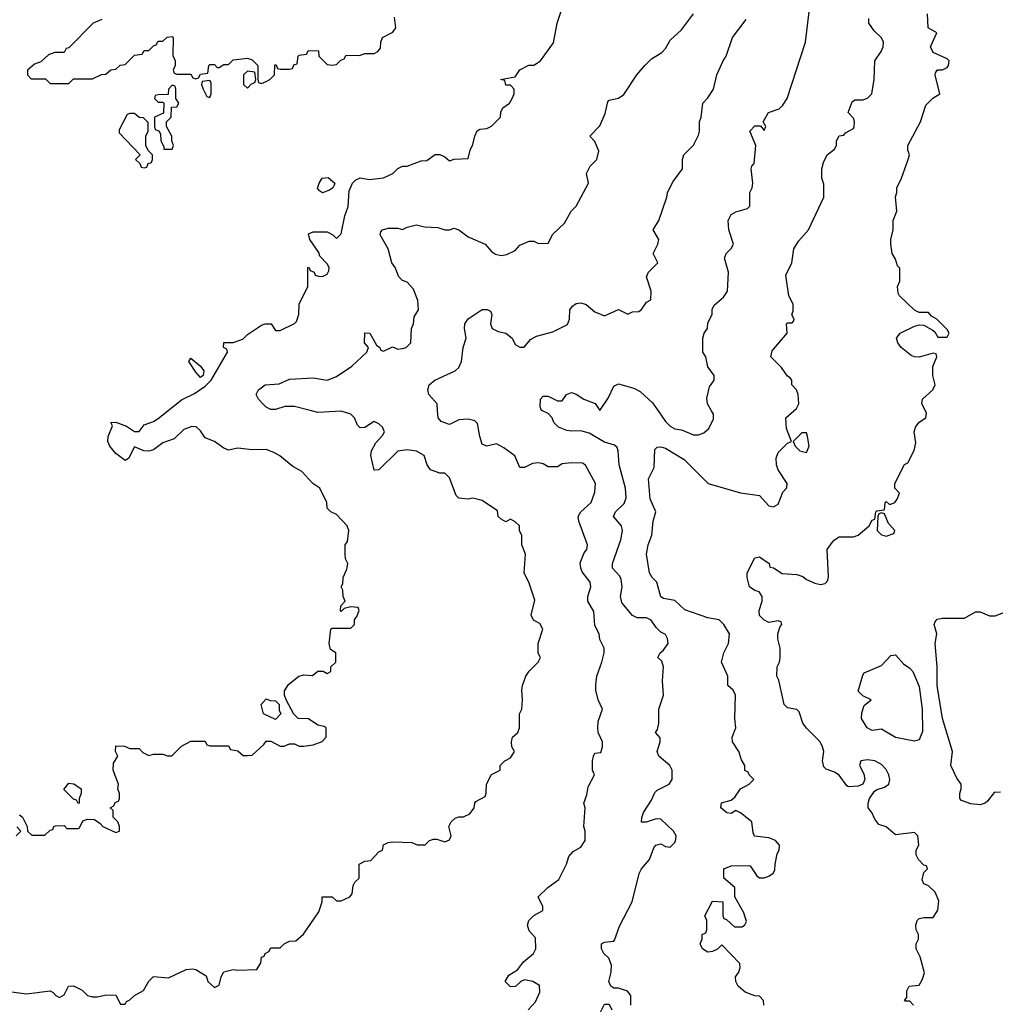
# Model space of a CAD drawing. Header units: inches. Extents: x 2348341 to 2479810, y 460419 to 613669.
# Tile 44 of 256: x 2403541 to 2407694, y 477473 to 481665. Entities that reach past the tile are written whole.
import ezdxf

# ---------------------------------------------------------------- set-up
doc = ezdxf.new("R2010")
doc.units = ezdxf.units.IN
doc.header["$MEASUREMENT"] = 0
doc.layers.add('C4407', color=7, linetype='Continuous')
doc.layers.add('C4408', color=7, linetype='Continuous')

msp = doc.modelspace()

# ---------------------------------------------------------------- linework, layer by layer
at = {"layer": 'C4407', "color": 2}
for points, elevation in [([(2403410, 477538.8), (2403570, 477517.3), (2403670.9, 477530.9), (2403683.6, 477523.6), (2403694, 477510), (2403710, 477502), (2403730, 477514), (2403748, 477550), (2403770, 477551.3), (2403806, 477534), (2403830, 477511.3), (2403850, 477504.7), (2403870, 477504.7), (2403910, 477514), (2403950, 477512), (2403970, 477474), (2403990, 477474), (2403995.3, 477484.7), (2404010, 477492), (2404029.1, 477510.9), (2404068.4, 477531.6), (2404090, 477572), (2404110, 477591.3), (2404174.6, 477585.4), (2404250, 477622), (2404276.4, 477623.6), (2404290, 477621), (2404334.8, 477594.8), (2404342, 477570), (2404370, 477544.7), (2404390, 477554), (2404399, 477590), (2404410, 477611), (2404450, 477621), (2404470, 477618), (2404550, 477622), (2404568, 477650), (2404570, 477674), (2404582, 477678), (2404586, 477690), (2404602, 477698), (2404610, 477714), (2404650, 477714), (2404666, 477730), (2404690, 477742), (2404716.4, 477743.6), (2404748.4, 477771.6), (2404813.6, 477866.4), (2404828, 477910), (2404828, 477930), (2404871.1, 477931.1), (2404890, 477914), (2404910, 477914), (2404946, 477930), (2404956.4, 477943.6), (2404960.4, 477979.6), (2404967.3, 477992.7), (2404986, 478010), (2404986, 478070), (2405010, 478082), (2405035.3, 478084.7), (2405070, 478122), (2405086, 478130), (2405090, 478152), (2405110, 478162), (2405130, 478164.7), (2405210, 478162), (2405232.7, 478152.7), (2405267.3, 478152.7), (2405286, 478170), (2405303.1, 478176.9), (2405316.9, 478176.9), (2405350, 478164.7), (2405370, 478174), (2405378, 478190), (2405368, 478230), (2405378, 478250), (2405394.6, 478265.4), (2405410, 478271.3), (2405430, 478271.3), (2405456.5, 478283.5), (2405475.3, 478310), (2405478, 478330), (2405483.1, 478336.9), (2405522, 478358), (2405527.3, 478372.7), (2405528.7, 478410), (2405549.1, 478450.9), (2405586, 478470), (2405586, 478490), (2405606, 478510), (2405630, 478522), (2405646, 478546), (2405648, 478550), (2405635.3, 478570), (2405634, 478590), (2405639, 478610), (2405662, 478630), (2405668.7, 478650), (2405668, 478710), (2405678, 478730), (2405682, 478770), (2405678, 478810), (2405682, 478830), (2405695.3, 478870), (2405710, 478892), (2405748, 478930), (2405758, 478950), (2405748.7, 478968.7), (2405748, 479010), (2405768, 479070), (2405754.6, 479094.6), (2405728.9, 479108.9), (2405718, 479130), (2405733.6, 479193.6), (2405710, 479266), (2405688, 479310), (2405694, 479390), (2405678, 479430), (2405678, 479470), (2405668.4, 479488.4), (2405668, 479510), (2405650, 479528), (2405630, 479538), (2405610, 479528), (2405590, 479538), (2405578, 479550), (2405574.6, 479574.6), (2405510, 479618), (2405470, 479628.7), (2405450, 479624), (2405410, 479628), (2405399, 479639), (2405370, 479715.3), (2405350, 479734), (2405330, 479734), (2405290, 479748.7), (2405275.3, 479770), (2405262, 479810), (2405230, 479828.7), (2405190, 479834), (2405151.1, 479828.9), (2405070, 479748.7), (2405050, 479748), (2405035.3, 479810), (2405038, 479830), (2405056.5, 479863.5), (2405085.6, 479894.4), (2405093.2, 479910), (2405085.2, 479930), (2405070, 479945.2), (2405050, 479954), (2405010, 479928.7), (2404990, 479928), (2404979, 479939), (2404966, 479970), (2404950, 479986), (2404910, 479998), (2404810, 479993), (2404782.8, 480000)], 118), ([(2403539.6, 478279.6), (2403552, 478270), (2403572, 478230), (2403574, 478210), (2403592.7, 478192.7), (2403647.3, 478192.7), (2403670, 478214), (2403682, 478218), (2403686, 478230), (2403692.7, 478232.7), (2403730, 478234), (2403742, 478222), (2403790, 478222), (2403795.3, 478224.7), (2403810, 478254), (2403830, 478262), (2403859.6, 478259.6), (2403883.6, 478243.6), (2403894, 478230), (2403950, 478204.7), (2403966, 478210), (2403966, 478230), (2403958, 478250), (2403938, 478270), (2403938, 478298), (2403926, 478310), (2403942, 478318), (2403947.3, 478332.7), (2403962, 478338), (2403966, 478350), (2403966, 478370), (2403958, 478390), (2403962, 478410), (2403938, 478470), (2403940.4, 478499.6), (2403958, 478530), (2403948, 478550), (2403950, 478574), (2403987.3, 478572.7), (2404010, 478562), (2404050, 478562), (2404065.4, 478545.4), (2404090, 478532), (2404110, 478538), (2404150, 478538), (2404170, 478531.3), (2404188.4, 478531.6), (2404230, 478572), (2404270, 478594), (2404330, 478594), (2404338, 478578), (2404350, 478574), (2404430, 478574), (2404438, 478558), (2404470, 478552), (2404492.7, 478532.7), (2404510, 478532), (2404530, 478534), (2404580.4, 478579.6), (2404590, 478594), (2404610, 478594), (2404650, 478572), (2404667.3, 478572.7), (2404690, 478582), (2404710, 478582), (2404730, 478572), (2404750, 478572), (2404790, 478578), (2404828.4, 478591.6), (2404846, 478610), (2404846, 478650), (2404836.4, 478656.4), (2404810, 478662), (2404770, 478688), (2404726, 478690), (2404708.4, 478708.4), (2404675.3, 478770), (2404668, 478790), (2404668.4, 478808.4), (2404685.6, 478834.4), (2404729.3, 478870.7), (2404750, 478876), (2404787.3, 478872.7), (2404810, 478892), (2404832, 478892), (2404850, 478882), (2404866, 478890), (2404866, 478910), (2404886, 478930), (2404886, 478970), (2404864, 478984), (2404858, 479010), (2404866, 479070), (2404870, 479074), (2404950, 479074), (2404966, 479090), (2404966, 479110), (2404976.4, 479123.6), (2404986, 479150), (2404982, 479162), (2404950, 479166), (2404922, 479158), (2404910, 479146), (2404906, 479150), (2404908, 479170), (2404926, 479190), (2404918, 479210), (2404916.4, 479236.4), (2404908.7, 479250), (2404916.4, 479263.6), (2404918, 479290), (2404934, 479326), (2404938, 479350), (2404928, 479370), (2404926, 479390), (2404926, 479430), (2404936.4, 479443.6), (2404942, 479490), (2404935.3, 479510), (2404890, 479558), (2404866, 479570), (2404850, 479586), (2404848, 479610), (2404818, 479670), (2404788, 479690), (2404742, 479742), (2404703.2, 479763.2), (2404648.9, 479808.9), (2404623.1, 479823.1), (2404590, 479835.3), (2404530, 479833.2), (2404470, 479840.9), (2404430, 479832.7), (2404410, 479841.2), (2404370, 479869.4), (2404330, 479885.2), (2404310, 479915.3), (2404292.1, 479932.1), (2404272.9, 479932.9), (2404239.9, 479920.1), (2404198.8, 479881.2), (2404150, 479863.7), (2404110, 479834), (2404090, 479827.6), (2404069.4, 479829.4), (2404030, 479846), (2404003.6, 479796.4), (2403990, 479788.7), (2403950, 479819), (2403924, 479850), (2403915.3, 479870), (2403918, 479890), (2403936.4, 479936.4), (2403928.7, 479950), (2403950, 479951), (2403994.9, 479934.9), (2404030, 479911.3), (2404050, 479912), (2404070, 479941), (2404110, 479954.8), (2404130, 479967.3), (2404171.1, 480000)], 122), ([(2405706, 477450), (2405736.4, 477483.6), (2405754.6, 477525.4), (2405753.6, 477553.6), (2405726, 477570), (2405690, 477578), (2405674, 477570), (2405651.6, 477548.4), (2405630, 477548), (2405608, 477570), (2405623.1, 477596.9), (2405660.4, 477619.6), (2405686, 477654), (2405728, 477690), (2405738, 477710), (2405736.4, 477756.4), (2405710, 477786), (2405702, 477810), (2405708.7, 477830), (2405729.3, 477850.7), (2405767.3, 477872.7), (2405768, 477890), (2405748.7, 477930), (2405788.7, 477970), (2405835.5, 478004.5), (2405868.7, 478070), (2405878, 478102), (2405896.4, 478123.6), (2405930, 478142), (2405948, 478170), (2405948, 478210), (2405942, 478230), (2405948, 478310), (2405942, 478330), (2405954.6, 478365.4), (2405960.4, 478399.6), (2405988, 478450), (2405979, 478470), (2405979, 478510), (2405984, 478530), (2405990, 478542), (2406014.6, 478545.4), (2406022, 478570), (2406022, 478590), (2406004, 478630), (2406002, 478650), (2406003.1, 478676.9), (2406022, 478730), (2406004, 478770), (2405994, 478810), (2405994, 478834), (2405997.2, 478870), (2406019, 478930), (2406029, 478970), (2406028.9, 478988.9), (2406010, 479026), (2406008, 479050), (2405990, 479086), (2405985.6, 479145.6), (2405959, 479190), (2405959, 479210), (2405972.7, 479250), (2405969, 479270), (2405935.1, 479315.1), (2405929.3, 479330), (2405926.8, 479353.2), (2405944.1, 479395.9), (2405955.3, 479410), (2405958, 479430), (2405921.2, 479530), (2405919, 479550), (2405929.4, 479570.6), (2405974, 479610), (2405990, 479654), (2405992.7, 479690), (2405950, 479768), (2405936.5, 479776.5), (2405890, 479779), (2405850, 479774), (2405830, 479762), (2405790, 479762), (2405770, 479774), (2405750, 479779), (2405724.5, 479775.5), (2405690, 479759), (2405670, 479758), (2405649, 479809), (2405602, 479842), (2405570, 479859), (2405530, 479849), (2405510, 479858), (2405499.3, 479890), (2405490, 479946), (2405478, 479958), (2405450, 479964), (2405410, 479962), (2405370, 479942), (2405334.6, 479954.6), (2405322, 479970), (2405320, 480000)], 114), ([(2406142, 477470), (2406142, 477510), (2406128.9, 477528.9), (2406090, 477542), (2406070, 477542), (2406058, 477550), (2406048.7, 477570), (2406059, 477610), (2406060.4, 477640.4), (2406048.9, 477668.9), (2406028, 477690), (2406018, 477710), (2406018, 477730), (2406030, 477738), (2406070, 477742), (2406073.6, 477746.4), (2406094.6, 477805.4), (2406148.7, 477910), (2406178, 478030), (2406188, 478050), (2406222, 478090), (2406240.2, 478139.8), (2406249.3, 478150.7), (2406270, 478156), (2406290, 478144.7), (2406310, 478142), (2406330, 478162), (2406334.6, 478174.6), (2406335.3, 478190), (2406324, 478210), (2406270, 478260.9), (2406250, 478262.7), (2406208, 478248), (2406188.4, 478248.4), (2406189.1, 478269.1), (2406197.2, 478290), (2406230, 478342), (2406244.7, 478375.3), (2406254.6, 478385.4), (2406306, 478410), (2406318, 478430), (2406318, 478470), (2406308, 478490), (2406262, 478530), (2406255.3, 478550), (2406268, 478590), (2406267.3, 478607.3), (2406248, 478630), (2406256.4, 478643.6), (2406262, 478670), (2406262, 478730), (2406282, 478790), (2406278, 478850), (2406282, 478910), (2406274, 478934), (2406258, 478950), (2406268, 478970), (2406280.4, 478979.6), (2406302, 479010), (2406299, 479030), (2406290, 479048), (2406270, 479058), (2406250, 479078), (2406229.1, 479109.1), (2406210, 479119), (2406170, 479119), (2406150, 479129), (2406112.1, 479172.1), (2406104.5, 479184.5), (2406099.3, 479210), (2406105.2, 479250), (2406102, 479282), (2406095.5, 479295.5), (2406064, 479330), (2406065.2, 479350), (2406099.5, 479450), (2406106.6, 479490), (2406102.7, 479510), (2406069.3, 479550), (2406078, 479570), (2406114.3, 479605.7), (2406122.9, 479630), (2406119.5, 479670), (2406092.3, 479770), (2406089.3, 479829.3), (2406084, 479844), (2406073.6, 479853.6), (2406030, 479866), (2405965.1, 479905.1), (2405930, 479915.1), (2405890, 479912.7), (2405870, 479916), (2405835.3, 479930), (2405815.3, 479950), (2405808, 479970), (2405790, 479988), (2405766, 480000)], 110), ([(2406708.7, 477470), (2406708, 477490), (2406690, 477508), (2406670, 477509), (2406630, 477525.2), (2406599, 477550), (2406589, 477570), (2406588.7, 477590), (2406602, 477610), (2406608, 477630), (2406607.3, 477647.3), (2406530, 477726), (2406511.6, 477708.4), (2406490, 477698), (2406470, 477695.3), (2406448, 477710), (2406438, 477730), (2406446, 477750), (2406446, 477770), (2406462, 477778), (2406466, 477790), (2406466, 477830), (2406458, 477850), (2406490, 477912), (2406534, 477910), (2406534, 477850), (2406538, 477838), (2406550, 477834), (2406583.6, 477803.6), (2406616.4, 477803.6), (2406628.4, 477811.6), (2406634.6, 477825.4), (2406623.1, 477863.1), (2406586, 477930), (2406586, 477970), (2406538, 478010), (2406538, 478050), (2406570, 478062.8), (2406643.6, 478063.6), (2406650, 478062), (2406679.6, 478019.6), (2406690, 478012), (2406710, 478011.3), (2406730, 478018), (2406749.1, 478030.9), (2406756, 478044), (2406757.2, 478070), (2406766, 478114), (2406774, 478130), (2406775.3, 478150), (2406758, 478170), (2406730, 478182), (2406668.9, 478188.9), (2406663.1, 478203.1), (2406658, 478250), (2406610, 478288.7), (2406590, 478298), (2406570, 478286), (2406552, 478288), (2406526, 478310), (2406529.3, 478330.7), (2406570, 478342), (2406585.2, 478354.8), (2406609.3, 478390.7), (2406646, 478410), (2406666, 478430), (2406646, 478450), (2406642, 478462), (2406628.4, 478468.4), (2406628, 478490), (2406613.6, 478513.6), (2406602, 478550), (2406575.3, 478590), (2406574, 478610), (2406589.2, 478650), (2406585.2, 478690), (2406588.9, 478788.9), (2406578, 478810), (2406555.3, 478830), (2406555.3, 478870), (2406529, 478930), (2406539, 478970), (2406559, 479010), (2406562, 479050), (2406538, 479090), (2406518, 479110), (2406470, 479119), (2406372.1, 479152.1), (2406330, 479192.3), (2406281.5, 479201.5), (2406270, 479208.7), (2406252.7, 479270), (2406233.2, 479290), (2406222.7, 479310), (2406209.2, 479390), (2406216, 479430), (2406232.7, 479470), (2406238, 479530), (2406248.7, 479570), (2406224.7, 479624.7), (2406218, 479710), (2406242, 479758), (2406245.2, 479834.8), (2406255.3, 479844.7), (2406270, 479846), (2406290, 479840.7), (2406370, 479793.4), (2406472, 479690), (2406609.3, 479650.7), (2406690, 479638.8), (2406730, 479596), (2406750, 479591.3), (2406770, 479602), (2406790, 479654), (2406807.3, 479672.7), (2406808, 479690), (2406769.4, 479749.4), (2406762.7, 479770), (2406762, 479798), (2406770, 479822), (2406810, 479862), (2406826, 479870), (2406804.7, 479924.7), (2406802, 479970), (2406836.5, 480000)], 106), ([(2406258.7, 480000), (2406290, 479954.8), (2406310, 479934.8), (2406330, 479922.8), (2406358.8, 479918.8), (2406410, 479898), (2406430, 479898), (2406454, 479906), (2406475.3, 479924.7), (2406494.6, 479965.4), (2406494.6, 479985.4), (2406486.1, 480000)], 110), ([(2407346, 477470), (2407330, 477486), (2407310, 477486), (2407308, 477490), (2407318, 477502), (2407318, 477530), (2407328, 477550), (2407370, 477554), (2407383.1, 477576.9), (2407392.9, 477607.1), (2407374.6, 477674.6), (2407358, 477710), (2407358, 477730), (2407368, 477750), (2407368, 477770), (2407358, 477790), (2407355.3, 477810), (2407362, 477830), (2407370, 477838), (2407390, 477842), (2407430, 477842), (2407450, 477874), (2407453.2, 477913.2), (2407438, 477950), (2407410, 477978), (2407390, 477986), (2407383.1, 478003.1), (2407390, 478034), (2407406, 478050), (2407402, 478062), (2407390, 478066), (2407368, 478090), (2407358, 478110), (2407358, 478130), (2407368.7, 478150), (2407364, 478190), (2407350, 478204), (2407270, 478195.3), (2407230, 478228.7), (2407199, 478239), (2407180.9, 478260.9), (2407169, 478290), (2407152.7, 478310), (2407152.7, 478330), (2407159.3, 478350), (2407180.1, 478379.9), (2407191.8, 478388.2), (2407222.9, 478397.1), (2407241.2, 478410), (2407245.1, 478430), (2407241.6, 478450), (2407230, 478472.3), (2407210, 478494), (2407182, 478510), (2407150, 478514.5), (2407122, 478510), (2407116, 478490), (2407134.9, 478454.9), (2407139.1, 478430), (2407131, 478410), (2407110, 478401.2), (2407070, 478399), (2407062.7, 478402.7), (2407029.3, 478449.3), (2407010, 478462), (2406974.6, 478474.6), (2406964.7, 478484.7), (2406959, 478510), (2406964, 478550), (2406959, 478570), (2406948.7, 478590), (2406890, 478648.7), (2406875.3, 478670), (2406859, 478719), (2406850, 478728), (2406810, 478735.3), (2406795.3, 478750), (2406772.7, 478852.7), (2406764, 478870), (2406765.2, 478910), (2406775.3, 478930), (2406779, 478950), (2406779, 478990), (2406769.1, 479029.1), (2406768.7, 479050), (2406778, 479082), (2406786, 479090), (2406782, 479102), (2406770, 479106), (2406730, 479099), (2406709.4, 479109.4), (2406690, 479128.7), (2406689.3, 479150), (2406702, 479190), (2406702, 479210), (2406689, 479229), (2406670, 479235.3), (2406648, 479250), (2406638, 479290), (2406638, 479310), (2406670, 479374), (2406690, 479378), (2406732, 479350), (2406734, 479334), (2406750, 479332), (2406786.8, 479306.8), (2406850, 479302.8), (2406874.4, 479294.4), (2406890, 479282), (2406926, 479266), (2406950, 479261), (2406970, 479264.7), (2406982, 479278), (2406984.7, 479295.3), (2406979, 479410), (2407000.1, 479439.9), (2407010, 479451.3), (2407030, 479462.8), (2407090, 479464), (2407110, 479471), (2407158, 479510), (2407170, 479534), (2407182, 479538), (2407186, 479570), (2407190, 479574), (2407222, 479578), (2407226, 479610), (2407230, 479614), (2407242, 479602), (2407250, 479602), (2407266, 479610), (2407276.4, 479623.6), (2407286, 479650), (2407266, 479670), (2407266, 479690), (2407308.4, 479771.6), (2407322, 479778), (2407349, 479831), (2407356, 479864), (2407349.2, 479910), (2407354, 479930), (2407370, 479952), (2407398, 479970), (2407402, 479990), (2407397, 480000)], 102), ([(2407716.5, 478376.5), (2407690, 478375.3), (2407661.4, 478338.6), (2407650.6, 478329.4), (2407630, 478322.7), (2407590, 478326), (2407550, 478341.2), (2407543.7, 478350), (2407542.7, 478370), (2407549, 478390), (2407549.2, 478410), (2407530, 478436), (2407505.1, 478490), (2407511.8, 478550), (2407469.8, 478689.8), (2407446.4, 478830), (2407446.6, 478910), (2407438, 479010), (2407445.2, 479050), (2407434, 479090), (2407438, 479102), (2407447, 479113), (2407470, 479117.3), (2407563.2, 479116.8), (2407610, 479144.7), (2407630, 479144.7), (2407670, 479127.3), (2407693.2, 479126.8), (2407730, 479142)], 98), ([(2403526, 478190), (2403546, 478210), (2403528.4, 478228.4)], 122), ([(2405988.9, 477391.1), (2406030, 477474), (2406050, 477474), (2406062, 477450)], 110)]:
    msp.add_lwpolyline(points, dxfattribs=dict(at, elevation=elevation))
for points, elevation in [([(2406890, 479906), (2406870, 479906), (2406834, 479870), (2406842, 479850), (2406862, 479830), (2406890, 479822), (2406902, 479850), (2406895.3, 479890)], 106), ([(2407210, 479566), (2407198, 479562), (2407194, 479550), (2407192, 479490), (2407210, 479472), (2407230, 479466), (2407262, 479478), (2407266, 479490), (2407240.2, 479520.2), (2407222, 479562)], 102), ([(2407350, 478593.2), (2407270, 478609), (2407210, 478644), (2407170, 478639), (2407148.7, 478650), (2407125.2, 478690), (2407125.6, 478714.4), (2407135.3, 478744.7), (2407166, 478770), (2407130, 478786), (2407110, 478806), (2407130, 478874), (2407135.3, 478884.7), (2407210, 478916), (2407250, 478958), (2407270, 478961), (2407303.4, 478923.4), (2407330, 478904.9), (2407343, 478890), (2407370, 478826), (2407382.6, 478730), (2407384.9, 478635.1), (2407370, 478599)], 98), ([(2404630, 478686), (2404578, 478710), (2404568.7, 478750), (2404590, 478774), (2404606.8, 478766.8), (2404630, 478764.7), (2404644.7, 478750), (2404645.4, 478725.4), (2404652, 478710)], 122), ([(2403790, 478328), (2403782, 478342), (2403770, 478346), (2403728, 478388), (2403750, 478414), (2403771.6, 478411.6), (2403802, 478390), (2403802, 478370), (2403794, 478350), (2403794, 478330)], 122)]:
    msp.add_lwpolyline(points, close=True, dxfattribs=dict(at, elevation=elevation))
at = {"layer": 'C4408', "color": 2}
for points, elevation in [([(2404171.1, 480000), (2404230, 480046.8), (2404285.6, 480074.4), (2404330, 480104.7), (2404355.3, 480130), (2404426, 480250), (2404422, 480262), (2404408, 480270), (2404409.1, 480290.9), (2404450, 480291.3), (2404490, 480304.7), (2404510, 480324.7), (2404570, 480364.7), (2404586, 480370), (2404610.8, 480370.8), (2404630, 480342), (2404650, 480342), (2404710, 480372), (2404719, 480381), (2404728.7, 480410), (2404730, 480454), (2404768, 480530), (2404768, 480610), (2404771.6, 480611.6), (2404778, 480598), (2404794, 480590), (2404798, 480578), (2404812.7, 480572.7), (2404830, 480572), (2404850, 480582), (2404856.4, 480596.4), (2404858, 480610), (2404850, 480626), (2404818, 480658), (2404813.6, 480673.6), (2404775.3, 480730), (2404770, 480754), (2404790, 480762), (2404850, 480762), (2404874, 480750), (2404890, 480734), (2404910, 480754), (2404925.2, 480830), (2404939, 480870), (2404943.1, 480936.9), (2404958, 480970), (2404970, 480982), (2404990, 480992), (2405030, 480984.7), (2405090, 480991.3), (2405128.9, 481011.1), (2405150, 481032), (2405170, 481042), (2405190, 481042), (2405250, 481064.7), (2405274, 481066), (2405310, 481091.3), (2405330, 481092), (2405350, 481082), (2405370, 481064.7), (2405390, 481072), (2405450, 481074), (2405458, 481110), (2405470, 481134), (2405478, 481170), (2405488, 481192), (2405500.4, 481199.6), (2405530, 481202), (2405550, 481212), (2405588, 481250), (2405588.9, 481271.1), (2405598, 481290), (2405626, 481310), (2405638, 481330), (2405646, 481350), (2405646, 481370), (2405630, 481386), (2405610, 481386), (2405606, 481406), (2405588, 481410), (2405650, 481422), (2405670, 481451.3), (2405708.4, 481471.6), (2405730, 481472), (2405758, 481490), (2405812.7, 481567.3), (2405829.3, 481650), (2405850, 481714)], 122), ([(2404782.8, 480000), (2404710, 480018.7), (2404670, 480018), (2404630, 480005.2), (2404610, 480005.2), (2404590, 480015.3), (2404575.3, 480030), (2404558, 480050), (2404548, 480070), (2404558, 480090), (2404586, 480110), (2404645.6, 480114.4), (2404690, 480134.8), (2404790, 480141), (2404850, 480131), (2404890, 480146.8), (2404955.3, 480190), (2405018, 480250), (2405026, 480270), (2405008.7, 480290), (2405010, 480332), (2405031.1, 480331.1), (2405059.6, 480279.6), (2405074, 480270), (2405078, 480258), (2405090, 480254), (2405128, 480272), (2405150, 480262), (2405170, 480264.7), (2405186, 480270), (2405206, 480290), (2405208.7, 480350), (2405218, 480370), (2405220.4, 480399.6), (2405238, 480430), (2405235.3, 480470), (2405218, 480518), (2405190, 480548), (2405170, 480555.3), (2405155.3, 480570), (2405139, 480610), (2405125.2, 480630), (2405109, 480690), (2405075.3, 480750), (2405078, 480762), (2405086, 480770), (2405110, 480778), (2405150, 480778), (2405170, 480772), (2405190, 480782), (2405230, 480791.3), (2405264, 480784), (2405321, 480781), (2405350, 480771.3), (2405370, 480771.3), (2405390, 480778), (2405410, 480771.3), (2405450, 480741), (2405522, 480710), (2405550, 480678), (2405567.1, 480667.1), (2405590, 480661), (2405614.6, 480665.4), (2405650, 480682), (2405670, 480704.7), (2405710, 480722), (2405730, 480722), (2405750, 480712), (2405790, 480714), (2405810, 480752), (2405860.4, 480799.6), (2405888, 480850), (2405910, 480872), (2405962, 480970), (2405954, 481010), (2405970, 481042), (2405998, 481070), (2406006, 481106), (2405990, 481146), (2405968, 481170), (2406010, 481214), (2406034, 481266), (2406044, 481316), (2406050, 481322), (2406090, 481331.3), (2406112.9, 481347.1), (2406168.7, 481430), (2406202, 481470), (2406230, 481498), (2406274.6, 481525.4), (2406290, 481542), (2406310, 481578), (2406358, 481622), (2406409, 481690)], 118), ([(2406486.1, 480000), (2406468.7, 480030), (2406465.6, 480054.4), (2406478, 480102), (2406498, 480130), (2406498, 480150), (2406470, 480188), (2406462, 480230), (2406449, 480250), (2406449, 480310), (2406455.3, 480330), (2406468.7, 480350), (2406470, 480374), (2406488.7, 480410), (2406489.1, 480430.9), (2406498, 480450), (2406536.5, 480483.5), (2406554, 480510), (2406559, 480590), (2406542, 480650), (2406548, 480670), (2406569.3, 480690.7), (2406579, 480710), (2406559.5, 480770), (2406557.2, 480810), (2406570, 480836), (2406590, 480846.8), (2406639, 480861), (2406648.7, 480871.3), (2406649.2, 480930), (2406659, 480950), (2406662, 480970), (2406655.3, 481030), (2406658, 481042), (2406667.3, 481052.7), (2406675.3, 481130), (2406649.1, 481190.9), (2406670, 481214), (2406694, 481214), (2406710, 481194), (2406718, 481210), (2406706, 481230), (2406728, 481270), (2406773.6, 481286.4), (2406790, 481302), (2406808.7, 481330), (2406886, 481570), (2406901.2, 481698.8)], 110), ([(2407397, 480000), (2407382, 480030), (2407384, 480050), (2407428, 480090), (2407438, 480110), (2407428, 480150), (2407428.4, 480188.4), (2407446, 480230), (2407442, 480242), (2407430, 480246), (2407370, 480229), (2407350, 480229.2), (2407335.5, 480235.5), (2407294, 480270), (2407279, 480290), (2407274, 480310), (2407289.2, 480330.8), (2407350, 480361), (2407370, 480366), (2407390, 480364.7), (2407425.4, 480345.4), (2407436.9, 480336.9), (2407450, 480314), (2407490, 480314), (2407498, 480330), (2407490, 480346), (2407446, 480390), (2407423.1, 480403.1), (2407410, 480418), (2407370, 480418), (2407350, 480428), (2407286, 480490), (2407280.4, 480500.4), (2407278, 480530), (2407287.3, 480552.7), (2407287.3, 480607.3), (2407278, 480618), (2407270, 480646), (2407255.3, 480670), (2407249.2, 480709.2), (2407249.2, 480730), (2407259, 480770), (2407259, 480810), (2407275.3, 480850), (2407269.1, 480910.9), (2407275.3, 480930), (2407275.3, 480950), (2407295.3, 480990), (2407324, 481070), (2407328.7, 481090), (2407322, 481110), (2407322, 481130), (2407375.3, 481230), (2407398, 481302), (2407428.9, 481331.1), (2407458, 481350), (2407438, 481430), (2407440.4, 481439.6), (2407448, 481452), (2407470, 481452), (2407490, 481462), (2407495.3, 481470), (2407498, 481490), (2407490, 481498), (2407430, 481526), (2407418, 481550), (2407446, 481610), (2407408, 481630), (2407406, 481690)], 102), ([(2403890, 481666), (2403854, 481650), (2403750, 481546), (2403738, 481542), (2403730, 481526), (2403690, 481526), (2403663.6, 481516.4), (2403630, 481486), (2403603.6, 481476.4), (2403574, 481450), (2403574, 481430), (2403590, 481414), (2403650, 481414), (2403670, 481394), (2403750, 481394), (2403770, 481414), (2403850, 481414), (2403888.4, 481431.6), (2403907.3, 481432.7), (2403928.4, 481451.6), (2403950, 481454), (2403968.4, 481471.6), (2403990, 481474), (2404030, 481514), (2404062, 481518), (2404070, 481534), (2404090, 481534), (2404110, 481554), (2404122, 481558), (2404130, 481574), (2404150, 481574), (2404168.4, 481591.6), (2404190, 481594), (2404194, 481590), (2404192.7, 481512.7), (2404202, 481490), (2404202, 481470), (2404194, 481450), (2404198, 481438), (2404210, 481434), (2404270, 481434), (2404278, 481418), (2404290, 481414), (2404302, 481418), (2404310, 481434), (2404342, 481438), (2404346, 481470), (2404350, 481474), (2404370, 481474), (2404382, 481462), (2404390, 481462), (2404410, 481474), (2404430, 481474), (2404450, 481494), (2404510, 481502), (2404530, 481494), (2404554, 481470), (2404554, 481410), (2404558, 481398), (2404570, 481394), (2404590, 481402), (2404606, 481410), (2404626, 481430), (2404627.3, 481472.7), (2404632.7, 481472.7), (2404638, 481458), (2404650, 481454), (2404690, 481454), (2404702, 481458), (2404707.3, 481472.7), (2404722, 481478), (2404726, 481510), (2404730, 481514), (2404762, 481518), (2404770, 481534), (2404812.7, 481532.7), (2404814, 481510), (2404850, 481474), (2404870, 481472), (2404890, 481474), (2404907.3, 481492.7), (2404922, 481498), (2404930, 481514), (2404987.3, 481512.7), (2405010, 481522), (2405050, 481522), (2405066, 481530), (2405076.4, 481543.6), (2405078, 481570), (2405086, 481590), (2405130, 481612), (2405142, 481630), (2405136.4, 481676.4)], 126), ([(2405320, 480000), (2405318, 480030), (2405282, 480070), (2405279, 480090), (2405284, 480110), (2405308.7, 480130), (2405395.3, 480170), (2405410, 480184.7), (2405421.2, 480210), (2405429.3, 480270), (2405441.2, 480310), (2405434, 480350), (2405435.3, 480370), (2405450, 480392), (2405509.2, 480430.8), (2405530.7, 480430.7), (2405544.7, 480424.7), (2405551.3, 480410), (2405544.7, 480370), (2405552, 480350), (2405578, 480338), (2405610.5, 480330.5), (2405638, 480310), (2405650, 480282), (2405670, 480271.3), (2405688.4, 480271.6), (2405716, 480304), (2405741.5, 480318.5), (2405810, 480336), (2405872.3, 480367.7), (2405881.2, 480390), (2405882.7, 480430), (2405894.2, 480445.8), (2405910, 480456.3), (2405930, 480459.1), (2405952.8, 480452.8), (2405990, 480421), (2406030, 480404.7), (2406090, 480432), (2406130, 480412), (2406150, 480422), (2406176.4, 480423.6), (2406188.4, 480431.6), (2406210, 480462), (2406228, 480472), (2406228.7, 480510), (2406208.7, 480570), (2406218, 480590), (2406258, 480630), (2406238, 480670), (2406258, 480710), (2406262, 480730), (2406238, 480770), (2406262, 480810), (2406295.3, 480910), (2406298, 480930), (2406323.2, 480976.8), (2406362, 481030), (2406362, 481070), (2406368.7, 481090), (2406408.9, 481131.1), (2406430, 481174), (2406435.3, 481190), (2406435.3, 481230), (2406442, 481250), (2406448.7, 481310), (2406470, 481332), (2406494, 481370), (2406509.4, 481430.6), (2406535.3, 481490), (2406548.7, 481510), (2406575.3, 481590), (2406633.6, 481666.4)], 114), ([(2406836.5, 480000), (2406848, 480010), (2406858, 480030), (2406855.3, 480070), (2406848, 480090), (2406828.7, 480110), (2406828, 480130), (2406820.4, 480140.4), (2406810, 480148), (2406784.7, 480184.7), (2406738, 480230), (2406744.7, 480255.3), (2406808, 480330), (2406806, 480370), (2406810, 480374), (2406830, 480374), (2406836.4, 480383.6), (2406838, 480390), (2406828.4, 480408.4), (2406834, 480426), (2406833.6, 480453.6), (2406815.3, 480490), (2406803.1, 480576.9), (2406828.7, 480630), (2406837.2, 480690), (2406857, 480723), (2406899, 480770), (2406964, 480910), (2406964.7, 480964.7), (2406955.3, 480990), (2406955.3, 481030), (2406963.1, 481056.9), (2406978, 481090), (2407010, 481114), (2407018, 481130), (2407018, 481150), (2407028.9, 481171.1), (2407050, 481174), (2407056.4, 481183.6), (2407090, 481202), (2407094, 481210), (2407095.3, 481230), (2407090, 481246), (2407068, 481270), (2407084.7, 481315.3), (2407096.4, 481323.6), (2407130, 481324.7), (2407150, 481331.3), (2407168.7, 481350), (2407179, 481410), (2407182, 481490), (2407209, 481530), (2407217.2, 481550), (2407219, 481570), (2407210, 481588), (2407178, 481618), (2407155.3, 481650), (2407155.3, 481670)], 106), ([(2405766, 480000), (2405762, 480002), (2405756.4, 480016.4), (2405758, 480050), (2405770, 480062), (2405790, 480062), (2405830, 480042), (2405850, 480042), (2405868, 480070), (2405890, 480078), (2405910, 480071.3), (2405942, 480050), (2405990.9, 480030.9), (2406010, 480002), (2406046.3, 480053.7), (2406070, 480104.7), (2406090, 480114.8), (2406155.9, 480095.9), (2406182.5, 480082.5), (2406234.6, 480034.6), (2406258.7, 480000)], 110)]:
    msp.add_lwpolyline(points, dxfattribs=dict(at, elevation=elevation))
for points, elevation in [([(2404510, 481446), (2404494, 481430), (2404494, 481390), (2404510, 481374), (2404527.3, 481392.7), (2404542, 481398), (2404546, 481410), (2404542, 481442)], 126), ([(2404350, 481406), (2404318, 481402), (2404314, 481390), (2404322, 481370), (2404338, 481338), (2404350, 481334), (2404355.3, 481350), (2404356.4, 481396.4)], 126), ([(2404190, 481386), (2404174, 481370), (2404172.7, 481347.3), (2404130, 481346), (2404118, 481342), (2404114, 481330), (2404130, 481314), (2404150, 481314), (2404154, 481310), (2404152.7, 481267.3), (2404114, 481250), (2404114, 481210), (2404118, 481198), (2404132.7, 481192.7), (2404139.6, 481179.6), (2404142, 481150), (2404154, 481126), (2404154, 481114), (2404190, 481114), (2404195.3, 481130), (2404188, 481150), (2404188, 481170), (2404166, 481210), (2404166, 481230), (2404186, 481250), (2404187.3, 481292.7), (2404210, 481294), (2404218, 481310), (2404206, 481330), (2404206, 481370), (2404202, 481382)], 126), ([(2404030, 481266), (2404010, 481266), (2403998, 481262), (2403963.6, 481196.4), (2403963.6, 481183.6), (2404054, 481090), (2404034, 481070), (2404052.7, 481052.7), (2404058, 481038), (2404070, 481034), (2404082, 481038), (2404087.3, 481052.7), (2404102, 481058), (2404106, 481070), (2404106, 481090), (2404088, 481108), (2404078, 481130), (2404078, 481170), (2404088, 481190), (2404087.3, 481227.3), (2404067.3, 481247.3), (2404048.7, 481248.7)], 126), ([(2404830, 480928.7), (2404816.4, 480936.4), (2404808.7, 480948.7), (2404815.3, 480970), (2404828.7, 480990), (2404854, 480994), (2404882, 480970), (2404879.6, 480960.4), (2404874, 480950), (2404859.8, 480940.2)], 122), ([(2404310, 480142), (2404290, 480164), (2404261.2, 480210), (2404270, 480224.7), (2404311, 480190), (2404324.7, 480170), (2404322, 480150)], 122)]:
    msp.add_lwpolyline(points, close=True, dxfattribs=dict(at, elevation=elevation))

doc.saveas('drawing.dxf')
